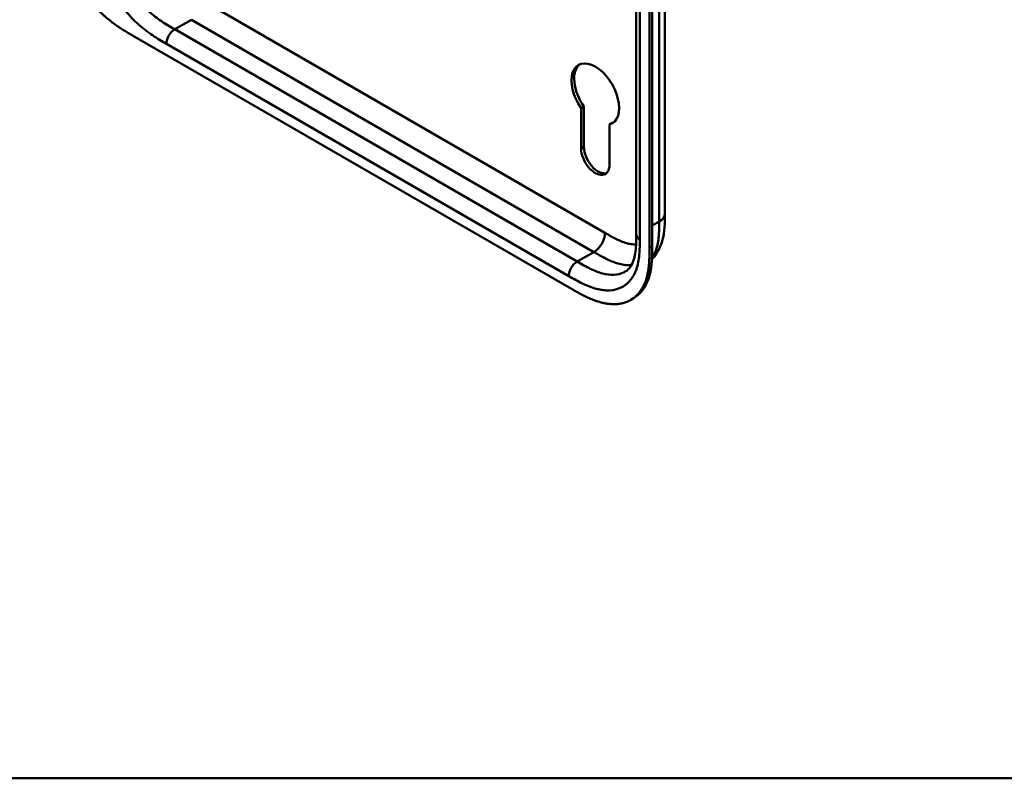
# Model space of a CAD drawing. Header units: millimetres. Extents: x 20 to 833, y 20 to 574.
# Tile 1 of 22: x 181 to 281, y 20 to 97. Entities that reach past the tile are written whole.
import ezdxf

# ---------------------------------------------------------------- set-up
doc = ezdxf.new("R2010")
doc.units = ezdxf.units.MM
doc.header["$LTSCALE"] = 2
for name, color, linetype, lineweight in [('Sichtbare Kanten(DIN)', 7, 'Continuous', 50), ('Sichtbare tangentiale Kanten(DIN)', 7, 'Continuous', 50), ('Skizziergeometrie(DIN)', 7, 'Continuous', 50)]:
    doc.layers.add(name, color=color, linetype=linetype, lineweight=lineweight)

# ---------------------------------------------------------------- blocks, each defined once
blk = doc.blocks.new('Ränder Standardrahmen')
at = {"layer": 'Skizziergeometrie(DIN)', "flags": 128}
blk.add_lwpolyline([(10, 10), (10, 287), (410, 287), (410, 10), (10, 10)], dxfattribs=at)

msp = doc.modelspace()

# ---------------------------------------------------------------- linework, layer by layer
at = {"layer": 'Sichtbare Kanten(DIN)'}
for p, q in [((243.645, 75.408), (243.645, 137.276)), ((244.987, 74.02), (244.987, 136.542)), ((245.261, 136.7), (245.261, 74.179)), ((192.106, 95.803), (237.056, 69.851)), ((238.029, 88.257), (238.312, 88.421)), ((238.029, 84.15), (238.029, 88.257)), ((238.312, 88.421), (238.312, 84.313)), ((240.914, 86.591), (241.197, 86.755)), ((240.914, 86.591), (240.914, 82.484)), ((246.563, 77.531), (246.563, 77.531)), ((243.645, 75.408), (243.645, 75.408)), ((243.078, 68.733), (243.352, 68.891))]:
    msp.add_line(p, q, dxfattribs=at)
for centre, major_axis, start_param, end_param in [((239.471, 89.686), (-1.72, 2.979), 2.9909631, 8.0045316), ((239.754, 89.849), (-1.72, 2.979), 0.0823146, 1.7213463), ((239.754, 89.849), (1.72, -2.979), 6.1325557, 6.2008707), ((239.754, 83.481), (1.02, -1.767), 3.9269908, 6.1440888), ((239.471, 83.317), (1.02, -1.767), 3.9269908, 7.0685835)]:
    msp.add_ellipse(centre, major_axis=major_axis, ratio=0.5773503, start_param=start_param, end_param=end_param, dxfattribs=at)
for points, knots in [([(246.563, 139.399), (246.563, 128.513), (246.563, 117.626), (246.563, 97.003), (246.563, 87.267), (246.563, 77.531)], [0, 0, 0, 0, 10, 10, 18.9431405, 18.9431405, 18.9431405, 18.9431405]), ([(184.458, 108.966), (184.458, 108.785), (184.459, 108.421), (184.468, 107.953), (184.49, 107.475), (184.519, 107.083), (184.574, 106.581), (184.635, 106.17), (184.733, 105.644), (184.831, 105.216), (184.978, 104.672), (185.116, 104.232), (185.314, 103.677), (185.492, 103.23), (185.738, 102.673), (185.954, 102.23), (186.246, 101.681), (186.497, 101.248), (186.829, 100.718), (187.109, 100.304), (187.474, 99.802), (187.778, 99.415), (188.17, 98.951), (188.492, 98.597), (188.902, 98.177), (189.236, 97.859), (189.657, 97.487), (189.997, 97.209), (190.422, 96.884), (190.762, 96.643), (191.186, 96.36), (191.607, 96.096), (191.94, 95.9), (192.106, 95.803)], [0.02325842, 0.02325842, 0.02325842, 0.02325842, 0.06395557, 0.10465272, 0.12500129, 0.16569844, 0.18604701, 0.22674416, 0.24709273, 0.28778988, 0.30813845, 0.3488356, 0.36918417, 0.40988132, 0.43022989, 0.47092704, 0.49127561, 0.53197276, 0.55232133, 0.59301848, 0.61336705, 0.6540642, 0.67441277, 0.71510992, 0.73545849, 0.77615564, 0.79650421, 0.83720136, 0.85754993, 0.89824708, 0.91859565, 0.9592928, 0.99998994, 0.99998994, 0.99998994, 0.99998994]), ([(246.563, 77.531), (246.563, 76.628), (246.548, 75.652), (246.164, 74.303), (245.974, 73.865), (245.578, 73.263), (245.417, 73.063), (245.237, 72.88)], [0, 0, 0, 0, 0.8314943, 0.8314943, 1.2497137, 1.2497137, 1.4776959, 1.4776959, 1.4776959, 1.4776959]), ([(242.529, 71.614), (242.718, 71.724), (242.889, 71.876), (243.17, 72.273), (243.286, 72.504), (243.514, 73.189), (243.595, 73.712), (243.644, 74.641), (243.645, 75.021), (243.645, 75.408)], [0, 0, 0, 0, 0.4542191, 0.4542191, 0.8342826, 0.8342826, 1.3971655, 1.3971655, 1.7532148, 1.7532148, 1.7532148, 1.7532148]), ([(237.056, 69.851), (237.225, 69.754), (237.522, 69.582), (237.865, 69.393), (238.123, 69.255), (238.296, 69.166), (238.511, 69.059), (238.684, 68.977), (238.9, 68.88), (239.073, 68.806), (239.331, 68.703), (239.589, 68.61), (239.93, 68.504), (240.184, 68.438), (240.435, 68.385), (240.601, 68.356), (240.848, 68.321), (241.09, 68.3), (241.447, 68.291), (241.755, 68.31), (242.127, 68.368), (242.413, 68.44), (242.755, 68.565), (243.014, 68.69), (243.32, 68.881), (243.549, 69.06), (243.813, 69.315), (244.006, 69.545), (244.202, 69.831), (244.321, 70.036), (244.429, 70.253), (244.496, 70.403), (244.573, 70.597), (244.63, 70.758), (244.694, 70.964), (244.74, 71.134), (244.801, 71.394), (244.853, 71.663), (244.906, 72.033), (244.935, 72.316), (244.956, 72.604), (244.967, 72.798), (244.977, 73.041), (244.982, 73.237), (244.985, 73.482), (244.987, 73.727), (244.987, 73.923), (244.987, 74.02)], [0.00000945, 0.00000945, 0.00000945, 0.00000945, 0.04167564, 0.07292528, 0.08334182, 0.10417491, 0.11459146, 0.13542455, 0.1458411, 0.16667419, 0.17709074, 0.20834038, 0.22917347, 0.26042311, 0.27083965, 0.29167275, 0.30208929, 0.33333893, 0.35417202, 0.39583821, 0.4166713, 0.45833749, 0.47917058, 0.52083676, 0.54166985, 0.58333604, 0.60416913, 0.64583532, 0.66666841, 0.69791805, 0.70833459, 0.72916769, 0.73958423, 0.76041733, 0.77083387, 0.79166696, 0.80208351, 0.83333315, 0.85416624, 0.88541588, 0.89583243, 0.91666552, 0.92708206, 0.94791516, 0.9583317, 0.9791648, 0.99999789, 0.99999789, 0.99999789, 0.99999789]), ([(245.261, 74.179), (245.261, 74.081), (245.261, 73.886), (245.259, 73.641), (245.256, 73.396), (245.251, 73.2), (245.241, 72.956), (245.231, 72.762), (245.209, 72.475), (245.181, 72.191), (245.127, 71.821), (245.076, 71.553), (245.014, 71.292), (244.968, 71.123), (244.904, 70.916), (244.847, 70.756), (244.77, 70.562), (244.703, 70.412), (244.595, 70.195), (244.477, 69.989), (244.281, 69.703), (244.087, 69.473), (243.823, 69.218), (243.595, 69.04), (243.413, 68.926), (243.352, 68.891)], [-0.99999789, -0.99999789, -0.99999789, -0.99999789, -0.9791648, -0.9583317, -0.94791516, -0.92708206, -0.91666552, -0.89583243, -0.88541588, -0.85416624, -0.83333315, -0.80208351, -0.79166696, -0.77083387, -0.76041733, -0.73958423, -0.72916769, -0.70833459, -0.69791805, -0.66666841, -0.64583532, -0.60416913, -0.58333604, -0.54166985, -0.5212127, -0.5212127, -0.5212127, -0.5212127])]:
    msp.add_open_spline(points, degree=3, knots=knots, dxfattribs=at)
at = {"layer": 'Sichtbare tangentiale Kanten(DIN)'}
for p, q in [((243.997, 136.786), (243.997, 74.918)), ((199.46, 99.233), (240.451, 75.567)), ((198.329, 97.273), (196.631, 96.293)), ((196.631, 96.293), (237.622, 72.627)), ((198.328, 97.273), (239.319, 73.607)), ((236.773, 71.158), (195.783, 94.824)), ((238.029, 84.15), (238.312, 84.313)), ((245.261, 76.302), (245.977, 76.715)), ((239.319, 73.607), (237.622, 72.627)), ((244.987, 74.02), (245.261, 74.179))]:
    msp.add_line(p, q, dxfattribs=at)
for points, degree in [([(245.977, 76.715), (245.977, 107.649), (245.977, 138.583)], 2), ([(196.631, 96.293), (196.163, 96.023), (195.783, 95.365), (195.783, 94.824)], 3), ([(245.977, 76.715), (246.367, 76.94), (246.563, 77.236), (246.563, 77.531)], 3), ([(240.451, 75.567), (240.451, 74.845), (239.944, 73.968), (239.319, 73.607)], 3), ([(243.645, 75.408), (243.645, 75.231), (243.762, 75.054), (243.997, 74.918)], 3), ([(237.622, 72.627), (237.153, 72.357), (236.773, 71.699), (236.773, 71.158)], 3)]:
    msp.add_open_spline(points, degree=degree, dxfattribs=at)
for points, knots in [([(195.783, 94.824), (195.555, 94.955), (195.089, 95.224), (194.375, 95.674), (193.662, 96.186), (192.724, 96.963), (191.599, 98.127), (190.413, 99.782), (189.47, 101.611), (188.951, 103.174), (188.705, 104.39), (188.6, 105.275), (188.56, 106.126), (188.56, 106.664), (188.56, 106.925)], [0, 0, 0, 0, 0.2435028, 0.4870041, 0.7305055, 0.9740068, 1.4610095, 1.9480122, 2.4350149, 2.9220176, 3.1655189, 3.4090202, 3.6525216, 3.8960229, 3.8960229, 3.8960229, 3.8960229]), ([(190.257, 106.925), (190.257, 106.664), (190.257, 106.146), (190.294, 105.372), (190.387, 104.594), (190.599, 103.548), (191.04, 102.223), (191.84, 100.669), (192.854, 99.253), (193.825, 98.247), (194.65, 97.563), (195.291, 97.102), (195.952, 96.686), (196.404, 96.425), (196.631, 96.293)], [0, 0, 0, 0, 0.2435013, 0.4870027, 0.730504, 0.9740054, 1.4610081, 1.9480107, 2.4350134, 2.9220161, 3.1655175, 3.4090188, 3.6525201, 3.8960223, 3.8960223, 3.8960223, 3.8960223]), ([(245.243, 73.01), (245.324, 73.126), (245.398, 73.25), (245.464, 73.382), (245.562, 73.576), (245.644, 73.786), (245.71, 74.006), (245.777, 74.226), (245.827, 74.454), (245.866, 74.69), (245.903, 74.918), (245.928, 75.154), (245.945, 75.398), (245.961, 75.623), (245.969, 75.854), (245.973, 76.088), (245.977, 76.298), (245.977, 76.51), (245.977, 76.715)], [2.3957545, 2.3957545, 2.3957545, 2.3957545, 2.5682979, 2.5682979, 2.5682979, 2.8218991, 2.8218991, 2.8218991, 3.0746122, 3.0746122, 3.0746122, 3.3175525, 3.3175525, 3.3175525, 3.5408138, 3.5408138, 3.5408138, 3.7412926, 3.7412926, 3.7412926, 3.7412926]), ([(240.451, 75.567), (240.497, 75.54), (240.543, 75.513), (240.589, 75.487), (240.715, 75.414), (240.84, 75.343), (240.965, 75.273), (241.008, 75.248), (241.051, 75.224), (241.094, 75.201), (241.116, 75.189), (241.137, 75.177), (241.159, 75.165), (241.18, 75.153), (241.202, 75.142), (241.224, 75.13), (241.312, 75.082), (241.395, 75.038), (241.482, 74.994), (241.484, 74.993), (241.486, 74.992), (241.488, 74.991), (241.663, 74.902), (241.829, 74.823), (241.997, 74.751), (241.999, 74.75), (242.002, 74.749), (242.004, 74.747), (242.174, 74.675), (242.342, 74.611), (242.508, 74.558), (242.51, 74.557), (242.511, 74.557), (242.513, 74.556), (242.682, 74.502), (242.851, 74.459), (243.015, 74.429), (243.016, 74.429), (243.017, 74.429), (243.018, 74.429), (243.184, 74.399), (243.348, 74.382), (243.506, 74.379), (243.548, 74.379), (243.589, 74.379), (243.63, 74.381)], [0, 0, 0, 0, 0.0490671, 0.0490671, 0.0490671, 0.1818725, 0.1818725, 0.1818725, 0.2275822, 0.2275822, 0.2275822, 0.2504376, 0.2504376, 0.2504376, 0.2732931, 0.2732931, 0.2732931, 0.3625526, 0.3625526, 0.3625526, 0.3647147, 0.3647147, 0.3647147, 0.5447737, 0.5447737, 0.5447737, 0.5475879, 0.5475879, 0.5475879, 0.7297386, 0.7297386, 0.7297386, 0.7313885, 0.7313885, 0.7313885, 0.9165146, 0.9165146, 0.9165146, 0.9175992, 0.9175992, 0.9175992, 1.1050076, 1.1050076, 1.1050076, 1.1542348, 1.1542348, 1.1542348, 1.1542348]), ([(243.997, 74.918), (243.997, 74.657), (243.997, 74.12), (243.957, 73.315), (243.851, 72.552), (243.606, 71.619), (243.086, 70.656), (242.143, 69.916), (240.958, 69.63), (239.832, 69.765), (238.894, 70.071), (238.181, 70.383), (237.467, 70.757), (237.001, 71.026), (236.773, 71.158)], [18.388359, 18.388359, 18.388359, 18.388359, 18.6318621, 18.8753634, 19.1188646, 19.3623659, 19.8493685, 20.336371, 20.8233735, 21.3103761, 21.5538774, 21.7973786, 22.0408799, 22.2843826, 22.2843826, 22.2843826, 22.2843826]), ([(239.319, 73.607), (239.495, 73.505), (239.673, 73.403), (240.039, 73.198), (240.228, 73.095), (240.615, 72.897), (240.813, 72.803), (241.217, 72.63), (241.422, 72.552), (241.837, 72.419), (242.047, 72.365), (242.464, 72.289), (242.671, 72.269), (242.967, 72.264), (243.063, 72.267), (243.157, 72.274)], [0, 0, 0, 0, 0.1797666, 0.1797666, 0.3715093, 0.3715093, 0.5761128, 0.5761128, 0.794092, 0.794092, 1.0253099, 1.0253099, 1.2686043, 1.2686043, 1.3893683, 1.3893683, 1.3893683, 1.3893683]), ([(237.622, 72.627), (237.85, 72.496), (238.301, 72.236), (238.962, 71.889), (239.603, 71.609), (240.428, 71.341), (241.4, 71.225), (242.133, 71.403), (242.48, 71.586), (242.529, 71.614)], [18.3883596, 18.3883596, 18.3883596, 18.3883596, 18.6318617, 18.875363, 19.1188643, 19.3623656, 19.8493681, 20.3363707, 20.4193026, 20.4193026, 20.4193026, 20.4193026])]:
    msp.add_open_spline(points, degree=3, knots=knots, dxfattribs=at)

# ---------------------------------------------------------------- block references
at = {"xscale": 2, "yscale": 2, "zscale": 2}
msp.add_blockref('Ränder Standardrahmen', (0, 0), dxfattribs=at)

doc.saveas('drawing.dxf')
